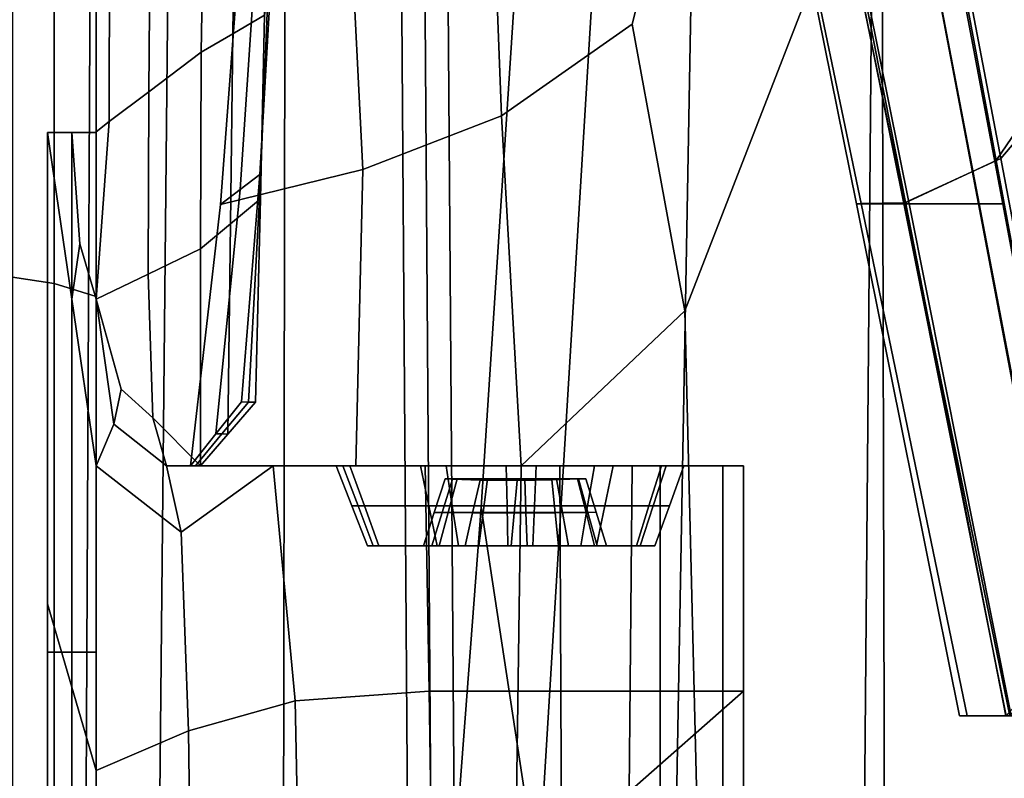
# Model space of a CAD drawing. Extents: x -0.97 to 0.97, y -3.2 to 2.94.
# Tile 11 of 44: x 0 to 0.56, y -1.91 to -1.49. Entities that reach past the tile are written whole.
import ezdxf

# ---------------------------------------------------------------- set-up
doc = ezdxf.new("R2010")
doc.units = 0

msp = doc.modelspace()

# ---------------------------------------------------------------- linework, layer by layer
for points in [[(0.04115, -1.95991, -0.07698), (0, -1.95947, -0.06757), (0, -1.2011, -0.0802), (0.04467, -1.22295, -0.09825)], [(0.23482, -1.95991, -0.02552), (0.22958, -1.22293, -0.0467), (0.24236, -1.2011, -0.0172), (0.24793, -1.95902, 0.00483)], [(0.26286, -1.76159, 0.01704), (0.24793, -1.95902, 0.00483), (0.24236, -1.2011, -0.0172), (0.28627, -1.40359, 0.05894)], [(0.04115, -1.95991, -0.07698), (0.04467, -1.22295, -0.09825), (0.08937, -1.24592, -0.1162), (0.08233, -1.9608, -0.09575)], [(0.23482, -1.95991, -0.02552), (0.22165, -1.9608, -0.05586), (0.21671, -1.24587, -0.07615), (0.22958, -1.22293, -0.0467)], [(0.02344, -1.63617, 1.88855), (0.02344, -1.24631, 1.5574), (0, -1.23889, 1.5574), (0, -1.63254, 1.89231)], [(0.02344, -1.63617, 1.88855), (0.04689, -1.64345, 1.88102), (0.04689, -1.26115, 1.5574), (0.02344, -1.24631, 1.5574)], [(0.152, -1.9608, -0.07583), (0.08233, -1.9608, -0.09575), (0.08937, -1.24592, -0.1162), (0.15305, -1.24546, -0.0962)], [(0.152, -1.9608, -0.07583), (0.15305, -1.24546, -0.0962), (0.21671, -1.24587, -0.07615), (0.22165, -1.9608, -0.05586)], [(0.04689, -1.74323, 1.85351), (0.04689, -1.40629, 1.5574), (0.04689, -1.26115, 1.5574), (0.04689, -1.64345, 1.88102)], [(0.49989, -1.59136, 1.04744), (0.47348, -1.59155, 0.99118), (0.41638, -1.30919, 0.99199), (0.44312, -1.30882, 1.05012)], [(0.50027, -1.59094, -0.02683), (0.44201, -1.308, -0.0383), (0.41719, -1.30869, 0.08462), (0.47598, -1.5913, 0.09488)], [(0.50287, -1.59142, 0.22791), (0.47598, -1.5913, 0.09488), (0.41719, -1.30869, 0.08462), (0.44619, -1.30892, 0.22196)], [(0.50027, -1.59094, -0.02683), (0.55431, -1.56614, -0.10724), (0.50508, -1.30716, -0.11756), (0.44201, -1.308, -0.0383)], [(0.49989, -1.59136, 1.04744), (0.44312, -1.30882, 1.05012), (0.50375, -1.30872, 1.06164), (0.55183, -1.5671, 1.05723)], [(0.6009, -1.49491, 1.03181), (0.55183, -1.5671, 1.05723), (0.50375, -1.30872, 1.06164), (0.57635, -1.30953, 1.03643)], [(0.61666, -1.49266, -0.11632), (0.59087, -1.30651, -0.12392), (0.50508, -1.30716, -0.11756), (0.55431, -1.56614, -0.10724)], [(0.501, -1.59154, 0.8772), (0.44544, -1.30916, 0.87735), (0.41638, -1.30919, 0.99199), (0.47348, -1.59155, 0.99118)], [(0.501, -1.59154, 0.8772), (0.54185, -1.59145, 0.7241), (0.48811, -1.30898, 0.7242), (0.44544, -1.30916, 0.87735)], [(0.50287, -1.59142, 0.22791), (0.44619, -1.30892, 0.22196), (0.48815, -1.30892, 0.37636), (0.54224, -1.59142, 0.37789)], [(0.55541, -1.59142, 0.55047), (0.50224, -1.30892, 0.55049), (0.48811, -1.30898, 0.7242), (0.54185, -1.59145, 0.7241)], [(0.55541, -1.59142, 0.55047), (0.54224, -1.59142, 0.37789), (0.48815, -1.30892, 0.37636), (0.50224, -1.30892, 0.55049)], [(0.1965, -1.57228, 1.08376), (0.27422, -1.54204, 1.08686), (0.26754, -1.36673, 1.05947), (0.1896, -1.43447, 1.07827)], [(0.26286, -1.76159, 0.01704), (0.28627, -1.40359, 0.05894), (0.33176, -1.36673, 0.04586), (0.29488, -1.97177, -0.00767)], [(0.34758, -1.49066, 1.10581), (0.37874, -1.36673, 1.10951), (0.26754, -1.36673, 1.05947), (0.27422, -1.54204, 1.08686)], [(0.37042, -2.04184, -0.11605), (0.29488, -1.97177, -0.00767), (0.33176, -1.36673, 0.04586), (0.38251, -1.36673, -0.11057)], [(0.34758, -1.49066, 1.10581), (0.37717, -1.65143, 1.12318), (0.48753, -1.36673, 1.13453), (0.37874, -1.36673, 1.10951)], [(0.37042, -2.04184, -0.11605), (0.38251, -1.36673, -0.11057), (0.4828, -1.36673, -0.21223), (0.47692, -2.04184, -0.21589)], [(0.38591, -2.00983, 1.12898), (0.48932, -2.03383, 1.1394), (0.48753, -1.36673, 1.13453), (0.37717, -1.65143, 1.12318)], [(0.6018, -2.04184, -0.21502), (0.47692, -2.04184, -0.21589), (0.4828, -1.36673, -0.21223), (0.60409, -1.36673, -0.21318)], [(0.59151, -2.04184, 1.10951), (0.59151, -1.36673, 1.10951), (0.48753, -1.36673, 1.13453), (0.48932, -2.03383, 1.1394)], [(0.04689, -1.74323, 1.85351), (0.04689, -1.843, 1.82599), (0.04689, -1.55143, 1.5574), (0.04689, -1.40629, 1.5574)], [(0.04689, -1.43148, 1.53756), (0.04689, -1.40629, 1.5574), (0.04689, -1.55143, 1.5574), (0.04689, -1.5515, 1.53526)], [(0.12474, -1.41195, 1.42988), (0.12364, -1.49606, 1.41705), (0.14141, -1.48571, 1.40025), (0.1421, -1.40517, 1.41329)], [(0.12474, -1.41195, 1.42988), (0.10737, -1.41873, 1.44646), (0.10588, -1.50642, 1.43385), (0.12364, -1.49606, 1.41705)], [(0.07713, -1.43691, 1.46414), (0.07638, -1.52862, 1.45184), (0.10588, -1.50642, 1.43385), (0.10737, -1.41873, 1.44646)], [(0.04689, -1.43148, 1.53756), (0.04689, -1.5515, 1.53526), (0.04689, -1.55156, 1.51312), (0.04689, -1.45667, 1.51772)], [(0.1965, -1.57228, 1.08376), (0.1896, -1.43447, 1.07827), (0.12608, -1.46724, 1.08857), (0.1166, -1.59193, 1.08858)], [(0.07713, -1.43691, 1.46414), (0.05445, -1.45074, 1.48188), (0.05426, -1.54532, 1.47078), (0.07638, -1.52862, 1.45184)], [(0.04689, -1.45588, 1.49977), (0.04689, -1.55101, 1.4916), (0.05426, -1.54532, 1.47078), (0.05445, -1.45074, 1.48188)], [(0.04689, -1.45588, 1.49977), (0.04689, -1.45667, 1.51772), (0.04689, -1.55156, 1.51312), (0.04689, -1.55101, 1.4916)], [(0.12768, -1.58347, 1.10786), (0.1166, -1.59193, 1.08858), (0.12608, -1.46724, 1.08857), (0.13559, -1.46571, 1.10794)], [(0.12768, -1.58347, 1.10786), (0.13559, -1.46571, 1.10794), (0.14509, -1.46418, 1.12731), (0.13876, -1.575, 1.12714)], [(0.13898, -1.58183, 1.25932), (0.13876, -1.575, 1.12714), (0.14509, -1.46418, 1.12731), (0.14325, -1.47495, 1.26378)], [(0.13898, -1.58183, 1.25932), (0.14325, -1.47495, 1.26378), (0.14141, -1.48571, 1.40025), (0.13919, -1.58865, 1.3915)], [(0.12229, -1.60272, 1.40897), (0.13919, -1.58865, 1.3915), (0.14141, -1.48571, 1.40025), (0.12364, -1.49606, 1.41705)], [(0.34758, -1.49066, 1.10581), (0.27422, -1.54204, 1.08686), (0.28527, -1.73852, 1.0984), (0.37717, -1.65143, 1.12318)], [(0.12229, -1.60272, 1.40897), (0.12364, -1.49606, 1.41705), (0.10588, -1.50642, 1.43385), (0.10538, -1.6168, 1.42644)], [(0.6009, -1.49491, 1.03181), (0.62592, -1.68344, 1.02738), (0.60067, -1.82988, 1.05303), (0.55183, -1.5671, 1.05723)], [(0.61666, -1.49266, -0.11632), (0.55431, -1.56614, -0.10724), (0.60428, -1.82952, -0.09702), (0.64293, -1.68197, -0.10886)], [(0.07613, -1.63092, 1.44492), (0.10538, -1.6168, 1.42644), (0.10588, -1.50642, 1.43385), (0.07638, -1.52862, 1.45184)], [(0.07613, -1.63092, 1.44492), (0.07638, -1.52862, 1.45184), (0.05426, -1.54532, 1.47078), (0.04689, -1.64504, 1.4634)], [(0.04689, -1.64504, 1.48641), (0.04689, -1.64504, 1.4634), (0.05426, -1.54532, 1.47078), (0.04689, -1.55101, 1.4916)], [(0.1965, -1.57228, 1.08376), (0.19251, -1.73852, 1.09349), (0.28527, -1.73852, 1.0984), (0.27422, -1.54204, 1.08686)], [(0.03322, -1.5515, 1.53526), (0.03322, -1.55143, 1.5574), (0.01956, -1.55143, 1.5574), (0.01956, -1.5515, 1.53526)], [(0.03322, -1.843, 1.82599), (0.01956, -1.843, 1.82599), (0.01956, -1.55143, 1.5574), (0.03322, -1.55143, 1.5574)], [(0.01956, -1.72777, 1.52296), (0.01956, -1.5515, 1.53526), (0.01956, -1.55143, 1.5574), (0.01956, -1.81588, 1.52788)], [(0.01956, -1.99469, 1.81821), (0.01956, -1.81588, 1.52788), (0.01956, -1.55143, 1.5574), (0.01956, -1.843, 1.82599)], [(0.03322, -1.5515, 1.53526), (0.01956, -1.5515, 1.53526), (0.01956, -1.55156, 1.51312), (0.03322, -1.55156, 1.51312)], [(0.01956, -1.72777, 1.52296), (0.01956, -1.81595, 1.50574), (0.01956, -1.55156, 1.51312), (0.01956, -1.5515, 1.53526)], [(0.03778, -1.61388, 1.51066), (0.03322, -1.55156, 1.51312), (0.01956, -1.55156, 1.51312), (0.03322, -1.64504, 1.50943)], [(0.03322, -1.86268, 1.5039), (0.03322, -1.64504, 1.50943), (0.01956, -1.55156, 1.51312), (0.01956, -1.81595, 1.50574)], [(0.03322, -1.5515, 1.53526), (0.04689, -1.5515, 1.53526), (0.04689, -1.55143, 1.5574), (0.03322, -1.55143, 1.5574)], [(0.03322, -1.843, 1.82599), (0.03322, -1.55143, 1.5574), (0.04689, -1.55143, 1.5574), (0.04689, -1.843, 1.82599)], [(0.03322, -1.5515, 1.53526), (0.03322, -1.55156, 1.51312), (0.04689, -1.55156, 1.51312), (0.04689, -1.5515, 1.53526)], [(0.03778, -1.61388, 1.51066), (0.04689, -1.64504, 1.50943), (0.04689, -1.55156, 1.51312), (0.03322, -1.55156, 1.51312)], [(0.04689, -1.64504, 1.48641), (0.04689, -1.55101, 1.4916), (0.04689, -1.55156, 1.51312), (0.04689, -1.64504, 1.50943)], [(0.49989, -1.59136, 1.04744), (0.55183, -1.5671, 1.05723), (0.60067, -1.82988, 1.05303), (0.55742, -1.8787, 1.04497)], [(0.50027, -1.59094, -0.02683), (0.55933, -1.8787, -0.01538), (0.60428, -1.82952, -0.09702), (0.55431, -1.56614, -0.10724)], [(0.1965, -1.57228, 1.08376), (0.1166, -1.59193, 1.08858), (0.09975, -1.73852, 1.08858), (0.19251, -1.73852, 1.09349)], [(0.12768, -1.58347, 1.10786), (0.13876, -1.575, 1.12714), (0.12843, -1.70258, 1.12693), (0.11409, -1.72055, 1.10775)], [(0.13898, -1.58183, 1.25932), (0.13233, -1.70269, 1.25591), (0.12843, -1.70258, 1.12693), (0.13876, -1.575, 1.12714)], [(0.12768, -1.58347, 1.10786), (0.11409, -1.72055, 1.10775), (0.09975, -1.73852, 1.08858), (0.1166, -1.59193, 1.08858)], [(0.13898, -1.58183, 1.25932), (0.13919, -1.58865, 1.3915), (0.13623, -1.7028, 1.38489), (0.13233, -1.70269, 1.25591)], [(0.12229, -1.60272, 1.40897), (0.1208, -1.72066, 1.40327), (0.13623, -1.7028, 1.38489), (0.13919, -1.58865, 1.3915)], [(0.49989, -1.59136, 1.04744), (0.55742, -1.8787, 1.04497), (0.53124, -1.8787, 0.99055), (0.47348, -1.59155, 0.99118)], [(0.501, -1.59154, 0.8772), (0.47348, -1.59155, 0.99118), (0.53124, -1.8787, 0.99055), (0.55721, -1.8787, 0.87712)], [(0.50027, -1.59094, -0.02683), (0.47598, -1.5913, 0.09488), (0.5355, -1.8787, 0.10522), (0.55933, -1.8787, -0.01538)], [(0.50287, -1.59142, 0.22791), (0.56024, -1.8787, 0.23394), (0.5355, -1.8787, 0.10522), (0.47598, -1.5913, 0.09488)], [(0.501, -1.59154, 0.8772), (0.55721, -1.8787, 0.87712), (0.59624, -1.8787, 0.72399), (0.54185, -1.59145, 0.7241)], [(0.50287, -1.59142, 0.22791), (0.54224, -1.59142, 0.37789), (0.597, -1.8787, 0.37946), (0.56024, -1.8787, 0.23394)], [(0.55541, -1.59142, 0.55047), (0.54185, -1.59145, 0.7241), (0.59624, -1.8787, 0.72399), (0.60925, -1.8787, 0.55046)], [(0.55541, -1.59142, 0.55047), (0.60925, -1.8787, 0.55046), (0.597, -1.8787, 0.37946), (0.54224, -1.59142, 0.37789)], [(0.12229, -1.60272, 1.40897), (0.10538, -1.6168, 1.42644), (0.10538, -1.73852, 1.42164), (0.1208, -1.72066, 1.40327)], [(0.03778, -1.61388, 1.51066), (0.03322, -1.64504, 1.50943), (0.04689, -1.73852, 1.50574), (0.04689, -1.64504, 1.50943)], [(0.07613, -1.63092, 1.44492), (0.07868, -1.71162, 1.44696), (0.10538, -1.73852, 1.42164), (0.10538, -1.6168, 1.42644)], [(0.02344, -1.63617, 1.88855), (0, -1.63254, 1.89231), (0, -2.02618, 2.22723), (0.02344, -2.02604, 2.2197)], [(0.07613, -1.63092, 1.44492), (0.04689, -1.64504, 1.4634), (0.06102, -1.6954, 1.46295), (0.07868, -1.71162, 1.44696)], [(0.02344, -1.63617, 1.88855), (0.02344, -2.02604, 2.2197), (0.04689, -2.02576, 2.20464), (0.04689, -1.64345, 1.88102)], [(0.03322, -1.86268, 1.5039), (0.04689, -1.90942, 1.50206), (0.04689, -1.73852, 1.50574), (0.03322, -1.64504, 1.50943)], [(0.04689, -1.74323, 1.85351), (0.04689, -1.64345, 1.88102), (0.04689, -2.02576, 2.20464), (0.04689, -2.08016, 2.14961)], [(0.04689, -1.64504, 1.48641), (0.04689, -1.64504, 1.50943), (0.04689, -1.73852, 1.50574), (0.05675, -1.71515, 1.47836)], [(0.04689, -1.64504, 1.48641), (0.05675, -1.71515, 1.47836), (0.06102, -1.6954, 1.46295), (0.04689, -1.64504, 1.4634)], [(0.38591, -2.00983, 1.12898), (0.37717, -1.65143, 1.12318), (0.28527, -1.73852, 1.0984), (0.28188, -1.97782, 1.0984)], [(0.08633, -1.73852, 1.46159), (0.07868, -1.71162, 1.44696), (0.06102, -1.6954, 1.46295), (0.05675, -1.71515, 1.47836)], [(0.11744, -1.7206, 1.25551), (0.11409, -1.72055, 1.10775), (0.12843, -1.70258, 1.12693), (0.13233, -1.70269, 1.25591)], [(0.11744, -1.7206, 1.25551), (0.13233, -1.70269, 1.25591), (0.13623, -1.7028, 1.38489), (0.1208, -1.72066, 1.40327)], [(0.08633, -1.73852, 1.46159), (0.12576, -1.73852, 1.44045), (0.10538, -1.73852, 1.42164), (0.07868, -1.71162, 1.44696)], [(0.08633, -1.73852, 1.46159), (0.05675, -1.71515, 1.47836), (0.04689, -1.73852, 1.50574), (0.09454, -1.77567, 1.47643)], [(0.11744, -1.7206, 1.25551), (0.10256, -1.73852, 1.25511), (0.09975, -1.73852, 1.08858), (0.11409, -1.72055, 1.10775)], [(0.11744, -1.7206, 1.25551), (0.1208, -1.72066, 1.40327), (0.10538, -1.73852, 1.42164), (0.10256, -1.73852, 1.25511)], [(0.01956, -1.72777, 1.52296), (0.01956, -1.81588, 1.52788), (0.01956, -2.08033, 1.49837), (0.01956, -1.81595, 1.50574)], [(0.0988, -1.88713, 1.47911), (0.09454, -1.77567, 1.47643), (0.04689, -1.73852, 1.50574), (0.04689, -1.90942, 1.50206)], [(0.08633, -1.73852, 1.46159), (0.09454, -1.77567, 1.47643), (0.14615, -1.73852, 1.45926), (0.12576, -1.73852, 1.44045)], [(0.0988, -1.88713, 1.47911), (0.15849, -1.87041, 1.4619), (0.14615, -1.73852, 1.45926), (0.09454, -1.77567, 1.47643)], [(0.21066, -1.73852, 1.11261), (0.19251, -1.73852, 1.09349), (0.09975, -1.73852, 1.08858), (0.1406, -1.73852, 1.11015)], [(0.14395, -1.73852, 1.26697), (0.1406, -1.73852, 1.11015), (0.09975, -1.73852, 1.08858), (0.10256, -1.73852, 1.25511)], [(0.14395, -1.73852, 1.26697), (0.10256, -1.73852, 1.25511), (0.10538, -1.73852, 1.42164), (0.1473, -1.73852, 1.42379)], [(0.14692, -1.73852, 1.43561), (0.1473, -1.73852, 1.42379), (0.10538, -1.73852, 1.42164), (0.12576, -1.73852, 1.44045)], [(0.14692, -1.73852, 1.43561), (0.12576, -1.73852, 1.44045), (0.14615, -1.73852, 1.45926), (0.16769, -1.73852, 1.4426)], [(0.21066, -1.73852, 1.11261), (0.1406, -1.73852, 1.11015), (0.18146, -1.73852, 1.13173), (0.22882, -1.73852, 1.13173)], [(0.14395, -1.73852, 1.26697), (0.18534, -1.73852, 1.27883), (0.18146, -1.73852, 1.13173), (0.1406, -1.73852, 1.11015)], [(0.14395, -1.73852, 1.26697), (0.1473, -1.73852, 1.42379), (0.18923, -1.73852, 1.42593), (0.18534, -1.73852, 1.27883)], [(0.23373, -1.86483, 1.45616), (0.23145, -1.73852, 1.45926), (0.14615, -1.73852, 1.45926), (0.15849, -1.87041, 1.4619)], [(0.23735, -1.73852, 1.4426), (0.16769, -1.73852, 1.4426), (0.14615, -1.73852, 1.45926), (0.23145, -1.73852, 1.45926)], [(0.14692, -1.73852, 1.43561), (0.16769, -1.73852, 1.4426), (0.18923, -1.73852, 1.42593), (0.1473, -1.73852, 1.42379)], [(0.23735, -1.73852, 1.4426), (0.24325, -1.73852, 1.42593), (0.18923, -1.73852, 1.42593), (0.16769, -1.73852, 1.4426)], [(0.1938, -1.76094, 1.27797), (0.19025, -1.76094, 1.14362), (0.18146, -1.73852, 1.13173), (0.18534, -1.73852, 1.27883)], [(0.23351, -1.76094, 1.14362), (0.22882, -1.73852, 1.13173), (0.18146, -1.73852, 1.13173), (0.19025, -1.76094, 1.14362)], [(0.1938, -1.76094, 1.27797), (0.18534, -1.73852, 1.27883), (0.18923, -1.73852, 1.42593), (0.19735, -1.76094, 1.41231)], [(0.24669, -1.76094, 1.41231), (0.19735, -1.76094, 1.41231), (0.18923, -1.73852, 1.42593), (0.24325, -1.73852, 1.42593)], [(0.21066, -1.73852, 1.11261), (0.27728, -1.73852, 1.1198), (0.28527, -1.73852, 1.0984), (0.19251, -1.73852, 1.09349)], [(0.21066, -1.73852, 1.11261), (0.22882, -1.73852, 1.13173), (0.27689, -1.73852, 1.13655), (0.27728, -1.73852, 1.1198)], [(0.23351, -1.76094, 1.14362), (0.27741, -1.76094, 1.14843), (0.27689, -1.73852, 1.13655), (0.22882, -1.73852, 1.13173)], [(0.23373, -1.86483, 1.45616), (0.30764, -1.86483, 1.4463), (0.30707, -1.73852, 1.4494), (0.23145, -1.73852, 1.45926)], [(0.23735, -1.73852, 1.4426), (0.23145, -1.73852, 1.45926), (0.30707, -1.73852, 1.4494), (0.30037, -1.73852, 1.43386)], [(0.23735, -1.73852, 1.4426), (0.30037, -1.73852, 1.43386), (0.29367, -1.73852, 1.41831), (0.24325, -1.73852, 1.42593)], [(0.24669, -1.76094, 1.41231), (0.24325, -1.73852, 1.42593), (0.29367, -1.73852, 1.41831), (0.29274, -1.76094, 1.40535)], [(0.337, -1.73852, 1.13647), (0.27728, -1.73852, 1.1198), (0.27689, -1.73852, 1.13655), (0.32637, -1.73852, 1.15101)], [(0.32259, -1.76094, 1.16286), (0.32637, -1.73852, 1.15101), (0.27689, -1.73852, 1.13655), (0.27741, -1.76094, 1.14843)], [(0.337, -1.73852, 1.13647), (0.34763, -1.73852, 1.12193), (0.28527, -1.73852, 1.0984), (0.27728, -1.73852, 1.1198)], [(0.34594, -1.92133, 1.12217), (0.28188, -1.97782, 1.0984), (0.28527, -1.73852, 1.0984), (0.34763, -1.73852, 1.12193)], [(0.33223, -1.76094, 1.38445), (0.29274, -1.76094, 1.40535), (0.29367, -1.73852, 1.41831), (0.33691, -1.73852, 1.39543)], [(0.35014, -1.73852, 1.40763), (0.33691, -1.73852, 1.39543), (0.29367, -1.73852, 1.41831), (0.30037, -1.73852, 1.43386)], [(0.35014, -1.73852, 1.40763), (0.30037, -1.73852, 1.43386), (0.30707, -1.73852, 1.4494), (0.36337, -1.73852, 1.41983)], [(0.36337, -1.86483, 1.41673), (0.36337, -1.73852, 1.41983), (0.30707, -1.73852, 1.4494), (0.30764, -1.86483, 1.4463)], [(0.32259, -1.76094, 1.16286), (0.35697, -1.76094, 1.19909), (0.36401, -1.73852, 1.1898), (0.32637, -1.73852, 1.15101)], [(0.337, -1.73852, 1.13647), (0.32637, -1.73852, 1.15101), (0.36401, -1.73852, 1.1898), (0.3792, -1.73852, 1.17938)], [(0.33223, -1.76094, 1.38445), (0.33691, -1.73852, 1.39543), (0.36664, -1.73852, 1.34823), (0.35938, -1.76094, 1.34175)], [(0.35014, -1.73852, 1.40763), (0.38249, -1.73852, 1.35456), (0.36664, -1.73852, 1.34823), (0.33691, -1.73852, 1.39543)], [(0.337, -1.73852, 1.13647), (0.3792, -1.73852, 1.17938), (0.40999, -1.73852, 1.14547), (0.34763, -1.73852, 1.12193)], [(0.34594, -1.92133, 1.12217), (0.34763, -1.73852, 1.12193), (0.40999, -1.73852, 1.14547), (0.40999, -1.86483, 1.14594)], [(0.35014, -1.73852, 1.40763), (0.36337, -1.73852, 1.41983), (0.39834, -1.73852, 1.36089), (0.38249, -1.73852, 1.35456)], [(0.36843, -1.76094, 1.26934), (0.37655, -1.73852, 1.26761), (0.36401, -1.73852, 1.1898), (0.35697, -1.76094, 1.19909)], [(0.36843, -1.76094, 1.26934), (0.35938, -1.76094, 1.34175), (0.36664, -1.73852, 1.34823), (0.37655, -1.73852, 1.26761)], [(0.36337, -1.86483, 1.41673), (0.39834, -1.86483, 1.35823), (0.39834, -1.73852, 1.36089), (0.36337, -1.73852, 1.41983)], [(0.39327, -1.73852, 1.26527), (0.3792, -1.73852, 1.17938), (0.36401, -1.73852, 1.1898), (0.37655, -1.73852, 1.26761)], [(0.39327, -1.73852, 1.26527), (0.37655, -1.73852, 1.26761), (0.36664, -1.73852, 1.34823), (0.38249, -1.73852, 1.35456)], [(0.39327, -1.73852, 1.26527), (0.40999, -1.73852, 1.26293), (0.40999, -1.73852, 1.14547), (0.3792, -1.73852, 1.17938)], [(0.39327, -1.73852, 1.26527), (0.38249, -1.73852, 1.35456), (0.39834, -1.73852, 1.36089), (0.40999, -1.73852, 1.26293)], [(0.40999, -1.86483, 1.26161), (0.40999, -1.73852, 1.26293), (0.39834, -1.73852, 1.36089), (0.39834, -1.86483, 1.35823)], [(0.40999, -1.86483, 1.26161), (0.40999, -1.86483, 1.14594), (0.40999, -1.73852, 1.14547), (0.40999, -1.73852, 1.26293)], [(0.04689, -1.74323, 1.85351), (0.04689, -2.08016, 2.14961), (0.04689, -2.13457, 2.09459), (0.04689, -1.843, 1.82599)], [(0.23652, -1.7646, 1.2736), (0.24433, -1.7646, 1.32603), (0.24938, -1.74584, 1.31854), (0.2426, -1.74584, 1.27297)], [(0.23652, -1.7646, 1.2736), (0.2426, -1.74584, 1.27297), (0.24671, -1.74599, 1.22755), (0.24098, -1.76468, 1.22123)], [(0.25804, -1.7649, 1.20396), (0.24098, -1.76468, 1.22123), (0.24671, -1.74599, 1.22755), (0.26226, -1.74643, 1.21278)], [(0.26438, -1.74614, 1.27325), (0.26226, -1.74643, 1.21278), (0.24671, -1.74599, 1.22755), (0.2426, -1.74584, 1.27297)], [(0.26438, -1.74614, 1.27325), (0.2426, -1.74584, 1.27297), (0.24938, -1.74584, 1.31854), (0.26651, -1.74584, 1.33372)], [(0.26404, -1.7646, 1.3435), (0.26651, -1.74584, 1.33372), (0.24938, -1.74584, 1.31854), (0.24433, -1.7646, 1.32603)], [(0.25804, -1.7649, 1.20396), (0.26226, -1.74643, 1.21278), (0.28298, -1.74669, 1.21673), (0.28132, -1.76503, 1.20832)], [(0.26438, -1.74614, 1.27325), (0.28515, -1.74627, 1.27365), (0.28298, -1.74669, 1.21673), (0.26226, -1.74643, 1.21278)], [(0.26404, -1.7646, 1.3435), (0.28801, -1.7646, 1.33988), (0.28733, -1.74584, 1.33057), (0.26651, -1.74584, 1.33372)], [(0.26438, -1.74614, 1.27325), (0.26651, -1.74584, 1.33372), (0.28733, -1.74584, 1.33057), (0.28515, -1.74627, 1.27365)], [(0.30442, -1.76483, 1.22083), (0.28132, -1.76503, 1.20832), (0.28298, -1.74669, 1.21673), (0.3026, -1.74629, 1.22749)], [(0.30389, -1.74607, 1.27431), (0.3026, -1.74629, 1.22749), (0.28298, -1.74669, 1.21673), (0.28515, -1.74627, 1.27365)], [(0.30389, -1.74607, 1.27431), (0.28515, -1.74627, 1.27365), (0.28733, -1.74584, 1.33057), (0.30519, -1.74584, 1.32113)], [(0.30855, -1.7646, 1.32901), (0.30519, -1.74584, 1.32113), (0.28733, -1.74584, 1.33057), (0.28801, -1.7646, 1.33988)], [(0.30389, -1.74607, 1.27431), (0.32161, -1.7457, 1.27509), (0.31689, -1.74578, 1.24646), (0.3026, -1.74629, 1.22749)], [(0.30442, -1.76483, 1.22083), (0.3026, -1.74629, 1.22749), (0.31689, -1.74578, 1.24646), (0.32169, -1.76457, 1.2429)], [(0.30389, -1.74607, 1.27431), (0.30519, -1.74584, 1.32113), (0.31748, -1.74581, 1.30332), (0.32161, -1.7457, 1.27509)], [(0.30855, -1.7646, 1.32901), (0.32269, -1.76459, 1.3085), (0.31748, -1.74581, 1.30332), (0.30519, -1.74584, 1.32113)], [(0.32742, -1.76453, 1.27596), (0.32169, -1.76457, 1.2429), (0.31689, -1.74578, 1.24646), (0.32161, -1.7457, 1.27509)], [(0.32742, -1.76453, 1.27596), (0.32161, -1.7457, 1.27509), (0.31748, -1.74581, 1.30332), (0.32269, -1.76459, 1.3085)], [(0.1938, -1.76094, 1.27797), (0.20226, -1.78336, 1.2771), (0.19905, -1.78336, 1.15551), (0.19025, -1.76094, 1.14362)], [(0.23351, -1.76094, 1.14362), (0.19025, -1.76094, 1.14362), (0.19905, -1.78336, 1.15551), (0.23819, -1.78336, 1.15551)], [(0.1938, -1.76094, 1.27797), (0.19735, -1.76094, 1.41231), (0.20547, -1.78336, 1.39869), (0.20226, -1.78336, 1.2771)], [(0.24669, -1.76094, 1.41231), (0.25012, -1.78336, 1.39869), (0.20547, -1.78336, 1.39869), (0.19735, -1.76094, 1.41231)], [(0.23351, -1.76094, 1.14362), (0.23819, -1.78336, 1.15551), (0.27792, -1.78336, 1.16031), (0.27741, -1.76094, 1.14843)], [(0.24669, -1.76094, 1.41231), (0.29274, -1.76094, 1.40535), (0.2918, -1.78336, 1.39239), (0.25012, -1.78336, 1.39869)], [(0.26286, -1.76159, 0.01704), (0.29488, -1.97177, -0.00767), (0.25343, -2.71258, 0.02692), (0.24793, -1.95902, 0.00483)], [(0.32259, -1.76094, 1.16286), (0.27741, -1.76094, 1.14843), (0.27792, -1.78336, 1.16031), (0.31882, -1.78336, 1.1747)], [(0.33223, -1.76094, 1.38445), (0.32754, -1.78336, 1.37348), (0.2918, -1.78336, 1.39239), (0.29274, -1.76094, 1.40535)], [(0.32259, -1.76094, 1.16286), (0.31882, -1.78336, 1.1747), (0.34993, -1.78336, 1.20838), (0.35697, -1.76094, 1.19909)], [(0.33223, -1.76094, 1.38445), (0.35938, -1.76094, 1.34175), (0.35211, -1.78336, 1.33527), (0.32754, -1.78336, 1.37348)], [(0.36843, -1.76094, 1.26934), (0.35697, -1.76094, 1.19909), (0.34993, -1.78336, 1.20838), (0.36031, -1.78336, 1.27107)], [(0.36843, -1.76094, 1.26934), (0.36031, -1.78336, 1.27107), (0.35211, -1.78336, 1.33527), (0.35938, -1.76094, 1.34175)], [(0.23652, -1.7646, 1.2736), (0.23045, -1.78336, 1.27422), (0.23928, -1.78336, 1.33352), (0.24433, -1.7646, 1.32603)], [(0.23652, -1.7646, 1.2736), (0.24098, -1.76468, 1.22123), (0.23525, -1.78336, 1.21492), (0.23045, -1.78336, 1.27422)], [(0.25804, -1.7649, 1.20396), (0.25382, -1.78336, 1.19515), (0.23525, -1.78336, 1.21492), (0.24098, -1.76468, 1.22123)], [(0.26404, -1.7646, 1.3435), (0.24433, -1.7646, 1.32603), (0.23928, -1.78336, 1.33352), (0.26158, -1.78336, 1.35328)], [(0.25804, -1.7649, 1.20396), (0.28132, -1.76503, 1.20832), (0.27966, -1.78336, 1.1999), (0.25382, -1.78336, 1.19515)], [(0.26404, -1.7646, 1.3435), (0.26158, -1.78336, 1.35328), (0.28868, -1.78336, 1.34919), (0.28801, -1.7646, 1.33988)], [(0.30442, -1.76483, 1.22083), (0.30625, -1.78336, 1.21417), (0.27966, -1.78336, 1.1999), (0.28132, -1.76503, 1.20832)], [(0.30855, -1.7646, 1.32901), (0.28801, -1.7646, 1.33988), (0.28868, -1.78336, 1.34919), (0.31192, -1.78336, 1.33689)], [(0.30442, -1.76483, 1.22083), (0.32169, -1.76457, 1.2429), (0.32648, -1.78336, 1.23934), (0.30625, -1.78336, 1.21417)], [(0.30855, -1.7646, 1.32901), (0.31192, -1.78336, 1.33689), (0.3279, -1.78336, 1.31368), (0.32269, -1.76459, 1.3085)], [(0.32742, -1.76453, 1.27596), (0.33323, -1.78336, 1.27684), (0.32648, -1.78336, 1.23934), (0.32169, -1.76457, 1.2429)], [(0.32742, -1.76453, 1.27596), (0.32269, -1.76459, 1.3085), (0.3279, -1.78336, 1.31368), (0.33323, -1.78336, 1.27684)], [(0.21636, -1.78336, 1.27566), (0.22244, -1.78336, 1.20041), (0.19905, -1.78336, 1.15551), (0.20226, -1.78336, 1.2771)], [(0.24601, -1.78336, 1.17533), (0.23819, -1.78336, 1.15551), (0.19905, -1.78336, 1.15551), (0.22244, -1.78336, 1.20041)], [(0.21636, -1.78336, 1.27566), (0.20226, -1.78336, 1.2771), (0.20547, -1.78336, 1.39869), (0.22755, -1.78336, 1.3509)], [(0.25585, -1.78336, 1.37599), (0.22755, -1.78336, 1.3509), (0.20547, -1.78336, 1.39869), (0.25012, -1.78336, 1.39869)], [(0.21636, -1.78336, 1.27566), (0.22755, -1.78336, 1.3509), (0.23928, -1.78336, 1.33352), (0.23045, -1.78336, 1.27422)], [(0.21636, -1.78336, 1.27566), (0.23045, -1.78336, 1.27422), (0.23525, -1.78336, 1.21492), (0.22244, -1.78336, 1.20041)], [(0.24601, -1.78336, 1.17533), (0.22244, -1.78336, 1.20041), (0.23525, -1.78336, 1.21492), (0.25382, -1.78336, 1.19515)], [(0.25585, -1.78336, 1.37599), (0.26158, -1.78336, 1.35328), (0.23928, -1.78336, 1.33352), (0.22755, -1.78336, 1.3509)], [(0.24601, -1.78336, 1.17533), (0.27879, -1.78336, 1.18011), (0.27792, -1.78336, 1.16031), (0.23819, -1.78336, 1.15551)], [(0.24601, -1.78336, 1.17533), (0.25382, -1.78336, 1.19515), (0.27966, -1.78336, 1.1999), (0.27879, -1.78336, 1.18011)], [(0.25585, -1.78336, 1.37599), (0.25012, -1.78336, 1.39869), (0.2918, -1.78336, 1.39239), (0.29024, -1.78336, 1.37079)], [(0.25585, -1.78336, 1.37599), (0.29024, -1.78336, 1.37079), (0.28868, -1.78336, 1.34919), (0.26158, -1.78336, 1.35328)], [(0.31254, -1.78336, 1.19443), (0.31882, -1.78336, 1.1747), (0.27792, -1.78336, 1.16031), (0.27879, -1.78336, 1.18011)], [(0.31254, -1.78336, 1.19443), (0.27879, -1.78336, 1.18011), (0.27966, -1.78336, 1.1999), (0.30625, -1.78336, 1.21417)], [(0.31973, -1.78336, 1.35518), (0.31192, -1.78336, 1.33689), (0.28868, -1.78336, 1.34919), (0.29024, -1.78336, 1.37079)], [(0.31973, -1.78336, 1.35518), (0.29024, -1.78336, 1.37079), (0.2918, -1.78336, 1.39239), (0.32754, -1.78336, 1.37348)], [(0.31254, -1.78336, 1.19443), (0.30625, -1.78336, 1.21417), (0.32648, -1.78336, 1.23934), (0.33821, -1.78336, 1.22386)], [(0.31973, -1.78336, 1.35518), (0.34001, -1.78336, 1.32448), (0.3279, -1.78336, 1.31368), (0.31192, -1.78336, 1.33689)], [(0.31254, -1.78336, 1.19443), (0.33821, -1.78336, 1.22386), (0.34993, -1.78336, 1.20838), (0.31882, -1.78336, 1.1747)], [(0.31973, -1.78336, 1.35518), (0.32754, -1.78336, 1.37348), (0.35211, -1.78336, 1.33527), (0.34001, -1.78336, 1.32448)], [(0.34677, -1.78336, 1.27396), (0.33821, -1.78336, 1.22386), (0.32648, -1.78336, 1.23934), (0.33323, -1.78336, 1.27684)], [(0.34677, -1.78336, 1.27396), (0.33323, -1.78336, 1.27684), (0.3279, -1.78336, 1.31368), (0.34001, -1.78336, 1.32448)], [(0.34677, -1.78336, 1.27396), (0.36031, -1.78336, 1.27107), (0.34993, -1.78336, 1.20838), (0.33821, -1.78336, 1.22386)], [(0.34677, -1.78336, 1.27396), (0.34001, -1.78336, 1.32448), (0.35211, -1.78336, 1.33527), (0.36031, -1.78336, 1.27107)], [(0.01956, -1.99469, 1.81821), (0.01956, -2.12554, 1.84441), (0.01956, -2.08033, 1.49837), (0.01956, -1.81588, 1.52788)], [(0.03322, -1.86268, 1.5039), (0.01956, -1.81595, 1.50574), (0.01956, -2.08033, 1.49837), (0.03322, -2.08033, 1.49837)], [(0.03322, -1.843, 1.82599), (0.03322, -2.13457, 2.09459), (0.01956, -2.13457, 2.09459), (0.01956, -1.843, 1.82599)], [(0.01956, -1.99469, 1.81821), (0.01956, -1.843, 1.82599), (0.01956, -2.13457, 2.09459), (0.01956, -2.17351, 2.10854)], [(0.03322, -1.843, 1.82599), (0.04689, -1.843, 1.82599), (0.04689, -2.13457, 2.09459), (0.03322, -2.13457, 2.09459)], [(0.03322, -1.86268, 1.5039), (0.03322, -2.08033, 1.49837), (0.04689, -2.08033, 1.49837), (0.04689, -1.90942, 1.50206)], [(0.23373, -1.86483, 1.45616), (0.15849, -1.87041, 1.4619), (0.16122, -2.00072, 1.45854), (0.23555, -1.99115, 1.45306)], [(0.23373, -1.86483, 1.45616), (0.23555, -1.99115, 1.45306), (0.3081, -1.99115, 1.4432), (0.30764, -1.86483, 1.4463)], [(0.36337, -1.86483, 1.41673), (0.30764, -1.86483, 1.4463), (0.3081, -1.99115, 1.4432), (0.36337, -1.99115, 1.41362)], [(0.34594, -1.92133, 1.12217), (0.40999, -1.86483, 1.14594), (0.40999, -1.99115, 1.14838), (0.35015, -2.07007, 1.12574)], [(0.36337, -1.86483, 1.41673), (0.36337, -1.99115, 1.41362), (0.39834, -1.99115, 1.35582), (0.39834, -1.86483, 1.35823)], [(0.40999, -1.86483, 1.26161), (0.39834, -1.86483, 1.35823), (0.39834, -1.99115, 1.35582), (0.40999, -1.99115, 1.26128)], [(0.40999, -1.86483, 1.26161), (0.40999, -1.99115, 1.26128), (0.40999, -1.99115, 1.14838), (0.40999, -1.86483, 1.14594)], [(0.0988, -1.88713, 1.47911), (0.10062, -2.02942, 1.47499), (0.16122, -2.00072, 1.45854), (0.15849, -1.87041, 1.4619)], [(0.61473, -1.8787, 0.88607), (0.55721, -1.8787, 0.87712), (0.53124, -1.8787, 0.99055), (0.55742, -1.8787, 1.04497)], [(0.61569, -1.8787, 0.17919), (0.55933, -1.8787, -0.01538), (0.5355, -1.8787, 0.10522), (0.56024, -1.8787, 0.23394)], [(0.0988, -1.88713, 1.47911), (0.04689, -1.90942, 1.50206), (0.04689, -2.08033, 1.49837), (0.10062, -2.02942, 1.47499)]]:
    msp.add_3dface(points)

doc.saveas('drawing.dxf')
